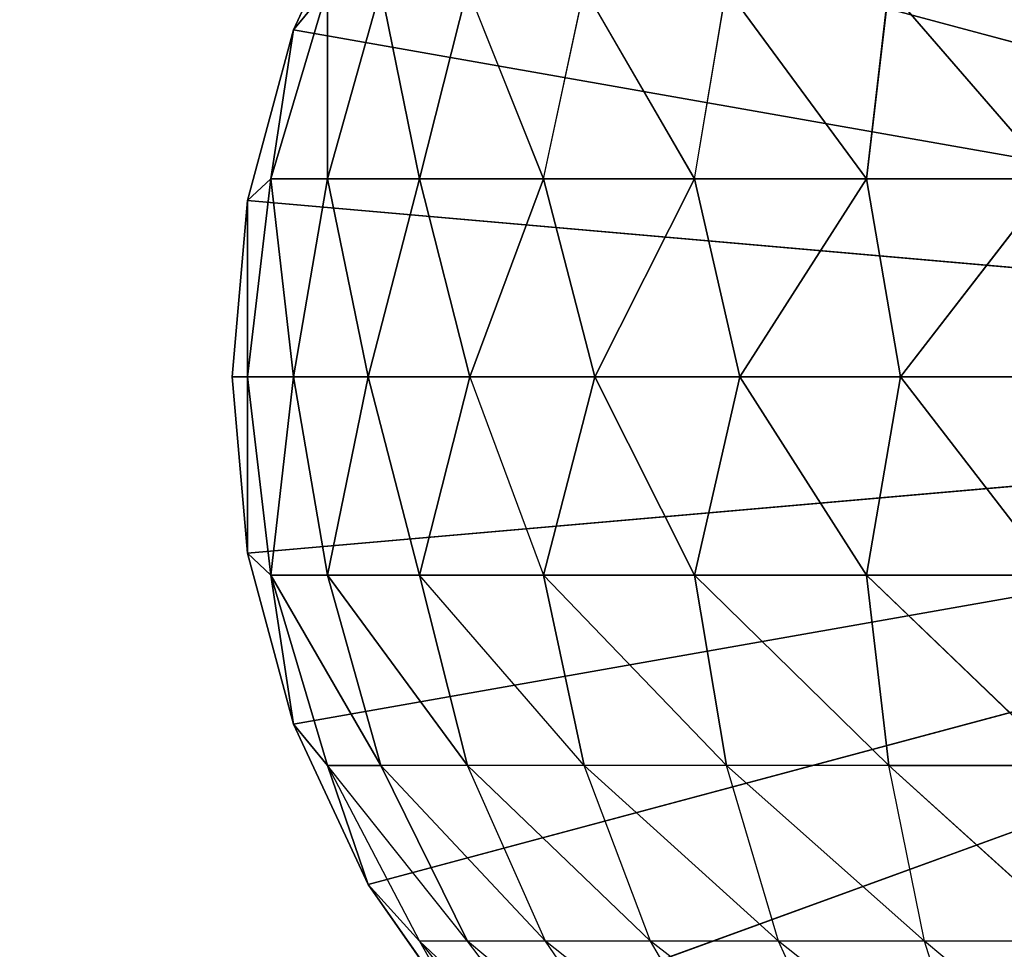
# Model space of a CAD drawing. Extents: x 226 to 378, y -30 to 313.
# Tile 114 of 256: x 278.21 to 278.825, y 60.302 to 60.884. Entities that reach past the tile are written whole.
import ezdxf

# ---------------------------------------------------------------- set-up
doc = ezdxf.new("R2010")
doc.units = 0
doc.header["$LTSCALE"] = 25.4
doc.layers.get('0').update_dxf_attribs({"color": 13, "linetype": 'CONTINUOUS'})
for name, color, linetype in [('_NCL1_11', 41, 'CONTINUOUS'), ('_NCL1_62', 7, 'CONTINUOUS'), ('_NCL1_64', 250, 'CONTINUOUS')]:
    doc.layers.add(name, color=color, linetype=linetype)

# ---------------------------------------------------------------- blocks, each defined once
blk = doc.blocks.new('EWON_2005CD_4005CD_COSY141')
at = {"layer": '_NCL1_11', "color": 0}
for p, q in [((99.14758, 252.54402, 309.68539), (99.26203, 252.44778, 309.73278)), ((99.23183, 252.54402, 309.65983), (99.26203, 252.44778, 309.73278)), ((99.23183, 252.54402, 309.65983), (99.35332, 252.44778, 309.68399)), ((99.30945, 252.54402, 309.61833), (99.35332, 252.44778, 309.68399)), ((99.30945, 252.54402, 309.61833), (99.43333, 252.44778, 309.61833)), ((99.3775, 252.54402, 309.5625), (99.43333, 252.44778, 309.61833)), ((99.3775, 252.54402, 309.5625), (99.49899, 252.44778, 309.53832)), ((99.43333, 252.54402, 309.49445), (99.49899, 252.44778, 309.53832)), ((99.43333, 252.54402, 309.49445), (99.54778, 252.44778, 309.44703)), ((99.47483, 252.54402, 309.41681), (99.54778, 252.44778, 309.44703)), ((99.47483, 252.54402, 309.41681), (99.57783, 252.44778, 309.348)), ((99.57783, 252.44778, 309.348), (99.50039, 252.54402, 309.33258)), ((99.54644, 252.50318, 297.18), (98.425, 252.095, 297.18)), ((99.54644, 252.50318, 297.18), (98.425, 252.095, 297.18)), ((99.57783, 252.44778, 309.348), (99.54644, 252.50318, 309.245)), ((99.54644, 252.50318, 297.18), (99.60991, 252.4125, 297.18)), ((99.60991, 252.4125, 297.18), (99.54644, 252.50318, 309.245)), ((99.60991, 252.4125, 297.18), (99.54644, 252.50318, 309.245)), ((99.54644, 252.50318, 309.245), (99.60991, 252.4125, 309.245)), ((99.54644, 252.50318, 297.18), (99.60991, 252.4125, 297.18)), ((99.163, 252.44778, 309.76283), (99.26203, 252.44778, 309.73278)), ((99.163, 252.44778, 309.76283), (99.28449, 252.338, 309.78699)), ((99.26203, 252.44778, 309.73278), (99.28449, 252.338, 309.78699)), ((99.26203, 252.44778, 309.73278), (99.38593, 252.338, 309.73278)), ((99.26203, 252.44778, 309.73278), (99.35332, 252.44778, 309.68399)), ((99.35332, 252.44778, 309.68399), (99.38593, 252.338, 309.73278)), ((99.35332, 252.44778, 309.68399), (99.47483, 252.338, 309.65983)), ((99.35332, 252.44778, 309.68399), (99.43333, 252.44778, 309.61833)), ((99.43333, 252.44778, 309.61833), (99.47483, 252.338, 309.65983)), ((99.43333, 252.44778, 309.61833), (99.54778, 252.338, 309.57093)), ((99.43333, 252.44778, 309.61833), (99.49899, 252.44778, 309.53832)), ((99.49899, 252.44778, 309.53832), (99.54778, 252.338, 309.57093)), ((99.49899, 252.44778, 309.53832), (99.60199, 252.338, 309.46949)), ((99.49899, 252.44778, 309.53832), (99.54778, 252.44778, 309.44703)), ((99.54778, 252.44778, 309.44703), (99.57783, 252.44778, 309.348)), ((99.54778, 252.44778, 309.44703), (99.63539, 252.338, 309.35945)), ((99.54778, 252.44778, 309.44703), (99.60199, 252.338, 309.46949)), ((99.60991, 252.4125, 309.245), (99.57783, 252.44778, 309.348)), ((99.63539, 252.338, 309.35945), (99.57783, 252.44778, 309.348)), ((99.60991, 252.4125, 297.18), (98.425, 252.095, 297.18)), ((99.60991, 252.4125, 297.18), (98.425, 252.095, 297.18)), ((99.60991, 252.4125, 309.245), (99.6567, 252.3122, 309.245)), ((99.63539, 252.338, 309.35945), (99.60991, 252.4125, 309.245)), ((99.63539, 252.338, 309.35945), (99.60991, 252.4125, 309.245)), ((99.60991, 252.4125, 297.18), (99.6567, 252.3122, 297.18)), ((99.6567, 252.3122, 297.18), (99.60991, 252.4125, 309.245)), ((99.60991, 252.4125, 309.245), (99.60991, 252.4125, 297.18)), ((99.60991, 252.4125, 309.245), (99.60991, 252.4125, 297.18)), ((99.6567, 252.3122, 297.18), (99.60991, 252.4125, 309.245)), ((99.60991, 252.4125, 309.245), (99.6567, 252.3122, 309.245)), ((99.60991, 252.4125, 297.18), (99.6567, 252.3122, 297.18)), ((99.17445, 252.338, 309.82039), (99.29833, 252.21888, 309.82039)), ((99.17445, 252.338, 309.82039), (99.29833, 252.21888, 309.82039)), ((99.17445, 252.338, 309.82039), (99.28449, 252.338, 309.78699)), ((99.17445, 252.338, 309.82039), (99.28449, 252.338, 309.78699)), ((99.28449, 252.338, 309.78699), (99.29833, 252.21888, 309.82039)), ((99.28449, 252.338, 309.78699), (99.406, 252.21888, 309.76283)), ((99.28449, 252.338, 309.78699), (99.29833, 252.21888, 309.82039)), ((99.28449, 252.338, 309.78699), (99.406, 252.21888, 309.76283)), ((99.28449, 252.338, 309.78699), (99.38593, 252.338, 309.73278)), ((99.38593, 252.338, 309.73278), (99.47483, 252.338, 309.65983)), ((99.38593, 252.338, 309.73278), (99.406, 252.21888, 309.76283)), ((99.38593, 252.338, 309.73278), (99.50039, 252.21888, 309.68539)), ((99.38593, 252.338, 309.73278), (99.406, 252.21888, 309.76283)), ((99.47483, 252.338, 309.65983), (99.54778, 252.338, 309.57093)), ((99.47483, 252.338, 309.65983), (99.57783, 252.21888, 309.591)), ((99.47483, 252.338, 309.65983), (99.50039, 252.21888, 309.68539)), ((99.54778, 252.338, 309.57093), (99.63539, 252.21888, 309.48333)), ((99.54778, 252.338, 309.57093), (99.57783, 252.21888, 309.591)), ((99.54778, 252.338, 309.57093), (99.63539, 252.21888, 309.48333)), ((99.54778, 252.338, 309.57093), (99.60199, 252.338, 309.46949)), ((99.60199, 252.338, 309.46949), (99.63539, 252.21888, 309.48333)), ((99.60199, 252.338, 309.46949), (99.67082, 252.21888, 309.36649)), ((99.60199, 252.338, 309.46949), (99.63539, 252.21888, 309.48333)), ((99.60199, 252.338, 309.46949), (99.67082, 252.21888, 309.36649)), ((99.60199, 252.338, 309.46949), (99.63539, 252.338, 309.35945)), ((99.60199, 252.338, 309.46949), (99.63539, 252.338, 309.35945)), ((99.63539, 252.338, 309.35945), (99.6567, 252.3122, 309.245)), ((99.67082, 252.21888, 309.36649), (99.63539, 252.338, 309.35945)), ((99.63539, 252.338, 309.35945), (99.6567, 252.3122, 309.245)), ((99.67082, 252.21888, 309.36649), (99.63539, 252.338, 309.35945)), ((99.6567, 252.3122, 297.18), (98.425, 252.095, 297.18)), ((99.6567, 252.3122, 297.18), (98.425, 252.095, 297.18)), ((99.6567, 252.3122, 309.245), (99.67082, 252.21888, 309.36649)), ((99.6567, 252.3122, 309.245), (99.68535, 252.20526, 309.245)), ((99.6567, 252.3122, 309.245), (99.67082, 252.21888, 309.36649)), ((99.6567, 252.3122, 297.18), (99.68535, 252.20526, 297.18)), ((99.68535, 252.20526, 297.18), (99.6567, 252.3122, 309.245)), ((99.6567, 252.3122, 309.245), (99.6567, 252.3122, 297.18)), ((99.6567, 252.3122, 309.245), (99.6567, 252.3122, 297.18)), ((99.68535, 252.20526, 297.18), (99.6567, 252.3122, 309.245)), ((99.6567, 252.3122, 309.245), (99.68535, 252.20526, 309.245)), ((99.6567, 252.3122, 297.18), (99.68535, 252.20526, 297.18)), ((99.18149, 252.21888, 309.85582), (99.27717, 252.095, 309.8417)), ((99.18149, 252.21888, 309.85582), (99.27717, 252.095, 309.8417)), ((99.18149, 252.21888, 309.85582), (99.29833, 252.21888, 309.82039)), ((99.18149, 252.21888, 309.85582), (99.29833, 252.21888, 309.82039)), ((99.27717, 252.095, 309.8417), (99.29833, 252.21888, 309.82039)), ((99.27717, 252.095, 309.8417), (99.29833, 252.21888, 309.82039)), ((99.29833, 252.21888, 309.82039), (99.3775, 252.095, 309.79491)), ((99.29833, 252.21888, 309.82039), (99.3775, 252.095, 309.79491)), ((99.29833, 252.21888, 309.82039), (99.406, 252.21888, 309.76283)), ((99.29833, 252.21888, 309.82039), (99.406, 252.21888, 309.76283)), ((99.3775, 252.095, 309.79491), (99.406, 252.21888, 309.76283)), ((99.3775, 252.095, 309.79491), (99.406, 252.21888, 309.76283)), ((99.406, 252.21888, 309.76283), (99.46815, 252.095, 309.73144)), ((99.406, 252.21888, 309.76283), (99.46815, 252.095, 309.73144)), ((99.406, 252.21888, 309.76283), (99.50039, 252.21888, 309.68539)), ((99.406, 252.21888, 309.76283), (99.50039, 252.21888, 309.68539)), ((99.46815, 252.095, 309.73144), (99.50039, 252.21888, 309.68539)), ((99.54644, 252.095, 309.65315), (99.50039, 252.21888, 309.68539)), ((99.50039, 252.21888, 309.68539), (99.57783, 252.21888, 309.591)), ((99.50039, 252.21888, 309.68539), (99.57783, 252.21888, 309.591)), ((99.57783, 252.21888, 309.591), (99.54644, 252.095, 309.65315)), ((99.57783, 252.21888, 309.591), (99.54644, 252.095, 309.65315)), ((99.60991, 252.095, 309.5625), (99.57783, 252.21888, 309.591)), ((99.57783, 252.21888, 309.591), (99.63539, 252.21888, 309.48333)), ((99.60991, 252.095, 309.5625), (99.57783, 252.21888, 309.591)), ((99.57783, 252.21888, 309.591), (99.63539, 252.21888, 309.48333)), ((99.63539, 252.21888, 309.48333), (99.60991, 252.095, 309.5625)), ((99.63539, 252.21888, 309.48333), (99.60991, 252.095, 309.5625)), ((99.6567, 252.095, 309.46217), (99.63539, 252.21888, 309.48333)), ((99.63539, 252.21888, 309.48333), (99.67082, 252.21888, 309.36649)), ((99.6567, 252.095, 309.46217), (99.63539, 252.21888, 309.48333)), ((99.63539, 252.21888, 309.48333), (99.67082, 252.21888, 309.36649)), ((99.67082, 252.21888, 309.36649), (99.6567, 252.095, 309.46217)), ((99.67082, 252.21888, 309.36649), (99.6567, 252.095, 309.46217)), ((99.67082, 252.21888, 309.36649), (99.68535, 252.20526, 309.245)), ((99.68535, 252.095, 309.35526), (99.67082, 252.21888, 309.36649)), ((99.67082, 252.21888, 309.36649), (99.68535, 252.20526, 309.245)), ((99.68535, 252.095, 309.35526), (99.67082, 252.21888, 309.36649)), ((99.68535, 252.20526, 297.18), (98.425, 252.095, 297.18)), ((99.68535, 252.20526, 297.18), (98.425, 252.095, 297.18)), ((99.68535, 252.20526, 309.245), (99.68535, 252.095, 309.35526)), ((99.68535, 252.20526, 309.245), (99.695, 252.095, 309.245)), ((99.68535, 252.20526, 309.245), (99.68535, 252.095, 309.35526)), ((99.68535, 252.20526, 297.18), (99.695, 252.095, 297.18)), ((99.695, 252.095, 297.18), (99.68535, 252.20526, 309.245)), ((99.68535, 252.20526, 309.245), (99.68535, 252.20526, 297.18)), ((99.68535, 252.20526, 309.245), (99.68535, 252.20526, 297.18)), ((99.695, 252.095, 297.18), (99.68535, 252.20526, 309.245)), ((99.68535, 252.20526, 309.245), (99.695, 252.095, 309.245)), ((99.68535, 252.20526, 297.18), (99.695, 252.095, 297.18)), ((99.60991, 251.7775, 297.18), (98.425, 252.095, 297.18)), ((99.60991, 251.7775, 297.18), (98.425, 252.095, 297.18)), ((99.6567, 251.87783, 297.18), (98.425, 252.095, 297.18)), ((99.6567, 251.87783, 297.18), (98.425, 252.095, 297.18)), ((99.68535, 251.98474, 297.18), (98.425, 252.095, 297.18)), ((99.68535, 251.98474, 297.18), (98.425, 252.095, 297.18)), ((99.695, 252.095, 297.18), (98.425, 252.095, 297.18)), ((99.695, 252.095, 297.18), (98.425, 252.095, 297.18)), ((99.27717, 252.095, 309.8417), (99.17026, 252.095, 309.87035)), ((99.27717, 252.095, 309.8417), (99.17026, 252.095, 309.87035)), ((99.18149, 251.97112, 309.85582), (99.27717, 252.095, 309.8417)), ((99.18149, 251.97112, 309.85582), (99.27717, 252.095, 309.8417)), ((99.3775, 252.095, 309.79491), (99.27717, 252.095, 309.8417)), ((99.27717, 252.095, 309.8417), (99.29833, 251.97112, 309.82039)), ((99.3775, 252.095, 309.79491), (99.27717, 252.095, 309.8417)), ((99.27717, 252.095, 309.8417), (99.29833, 251.97112, 309.82039)), ((99.3775, 252.095, 309.79491), (99.29833, 251.97112, 309.82039)), ((99.3775, 252.095, 309.79491), (99.29833, 251.97112, 309.82039)), ((99.46815, 252.095, 309.73144), (99.3775, 252.095, 309.79491)), ((99.46815, 252.095, 309.73144), (99.3775, 252.095, 309.79491)), ((99.406, 251.97112, 309.76283), (99.3775, 252.095, 309.79491)), ((99.406, 251.97112, 309.76283), (99.3775, 252.095, 309.79491)), ((99.46815, 252.095, 309.73144), (99.406, 251.97112, 309.76283)), ((99.46815, 252.095, 309.73144), (99.406, 251.97112, 309.76283)), ((99.54644, 252.095, 309.65315), (99.46815, 252.095, 309.73144)), ((99.50039, 251.97112, 309.68539), (99.46815, 252.095, 309.73144)), ((99.54644, 252.095, 309.65315), (99.50039, 251.97112, 309.68539)), ((99.60991, 252.095, 309.5625), (99.54644, 252.095, 309.65315)), ((99.60991, 252.095, 309.5625), (99.54644, 252.095, 309.65315)), ((99.57783, 251.97112, 309.591), (99.54644, 252.095, 309.65315)), ((99.57783, 251.97112, 309.591), (99.54644, 252.095, 309.65315)), ((99.57783, 251.97112, 309.591), (99.60991, 252.095, 309.5625)), ((99.57783, 251.97112, 309.591), (99.60991, 252.095, 309.5625)), ((99.6567, 252.095, 309.46217), (99.60991, 252.095, 309.5625)), ((99.60991, 252.095, 309.5625), (99.63539, 251.97112, 309.48333)), ((99.6567, 252.095, 309.46217), (99.60991, 252.095, 309.5625)), ((99.60991, 252.095, 309.5625), (99.63539, 251.97112, 309.48333)), ((99.6567, 252.095, 309.46217), (99.63539, 251.97112, 309.48333)), ((99.6567, 252.095, 309.46217), (99.63539, 251.97112, 309.48333)), ((99.68535, 252.095, 309.35526), (99.6567, 252.095, 309.46217)), ((99.68535, 252.095, 309.35526), (99.6567, 252.095, 309.46217)), ((99.67082, 251.97112, 309.36649), (99.6567, 252.095, 309.46217)), ((99.67082, 251.97112, 309.36649), (99.6567, 252.095, 309.46217)), ((99.67082, 251.97112, 309.36649), (99.68535, 252.095, 309.35526)), ((99.67082, 251.97112, 309.36649), (99.68535, 252.095, 309.35526)), ((99.695, 252.095, 309.245), (99.68535, 252.095, 309.35526)), ((99.695, 252.095, 309.245), (99.68535, 251.98474, 297.18)), ((99.68535, 251.98474, 309.245), (99.695, 252.095, 309.245)), ((99.695, 252.095, 309.245), (99.68535, 251.98474, 297.18)), ((99.695, 252.095, 297.18), (99.68535, 251.98474, 297.18)), ((99.695, 252.095, 297.18), (99.68535, 251.98474, 297.18)), ((99.68535, 252.095, 309.35526), (99.68535, 251.98474, 309.245)), ((99.68535, 251.98474, 309.245), (99.695, 252.095, 309.245)), ((99.68535, 252.095, 309.35526), (99.68535, 251.98474, 309.245)), ((99.695, 252.095, 309.245), (99.68535, 252.095, 309.35526)), ((99.695, 252.095, 297.18), (99.695, 252.095, 309.245)), ((99.695, 252.095, 297.18), (99.695, 252.095, 309.245)), ((99.68535, 251.98474, 297.18), (99.6567, 251.87783, 297.18)), ((99.6567, 251.87783, 297.18), (99.68535, 251.98474, 309.245)), ((99.6567, 251.87783, 297.18), (99.68535, 251.98474, 309.245)), ((99.6567, 251.87783, 309.245), (99.68535, 251.98474, 309.245)), ((99.68535, 251.98474, 297.18), (99.6567, 251.87783, 297.18)), ((99.6567, 251.87783, 309.245), (99.68535, 251.98474, 309.245)), ((99.68535, 251.98474, 309.245), (99.67082, 251.97112, 309.36649)), ((99.68535, 251.98474, 309.245), (99.67082, 251.97112, 309.36649)), ((99.68535, 251.98474, 297.18), (99.68535, 251.98474, 309.245)), ((99.68535, 251.98474, 297.18), (99.68535, 251.98474, 309.245)), ((99.29833, 251.97112, 309.82039), (99.18149, 251.97112, 309.85582)), ((99.18149, 251.97112, 309.85582), (99.28449, 251.852, 309.78699)), ((99.18149, 251.97112, 309.85582), (99.28449, 251.852, 309.78699)), ((99.29833, 251.97112, 309.82039), (99.18149, 251.97112, 309.85582)), ((99.29833, 251.97112, 309.82039), (99.28449, 251.852, 309.78699)), ((99.29833, 251.97112, 309.82039), (99.28449, 251.852, 309.78699)), ((99.406, 251.97112, 309.76283), (99.29833, 251.97112, 309.82039)), ((99.29833, 251.97112, 309.82039), (99.38593, 251.852, 309.73278)), ((99.29833, 251.97112, 309.82039), (99.38593, 251.852, 309.73278)), ((99.406, 251.97112, 309.76283), (99.29833, 251.97112, 309.82039)), ((99.406, 251.97112, 309.76283), (99.38593, 251.852, 309.73278)), ((99.50039, 251.97112, 309.68539), (99.406, 251.97112, 309.76283)), ((99.406, 251.97112, 309.76283), (99.47483, 251.852, 309.65983)), ((99.50039, 251.97112, 309.68539), (99.406, 251.97112, 309.76283)), ((99.50039, 251.97112, 309.68539), (99.47483, 251.852, 309.65983)), ((99.57783, 251.97112, 309.591), (99.50039, 251.97112, 309.68539)), ((99.50039, 251.97112, 309.68539), (99.54778, 251.852, 309.57093)), ((99.57783, 251.97112, 309.591), (99.50039, 251.97112, 309.68539)), ((99.57783, 251.97112, 309.591), (99.54778, 251.852, 309.57093)), ((99.57783, 251.97112, 309.591), (99.54778, 251.852, 309.57093)), ((99.63539, 251.97112, 309.48333), (99.57783, 251.97112, 309.591)), ((99.57783, 251.97112, 309.591), (99.60199, 251.852, 309.46949)), ((99.57783, 251.97112, 309.591), (99.60199, 251.852, 309.46949)), ((99.63539, 251.97112, 309.48333), (99.57783, 251.97112, 309.591)), ((99.63539, 251.97112, 309.48333), (99.60199, 251.852, 309.46949)), ((99.63539, 251.97112, 309.48333), (99.60199, 251.852, 309.46949)), ((99.63539, 251.852, 309.35945), (99.67082, 251.97112, 309.36649)), ((99.67082, 251.97112, 309.36649), (99.63539, 251.97112, 309.48333)), ((99.63539, 251.97112, 309.48333), (99.63539, 251.852, 309.35945)), ((99.63539, 251.97112, 309.48333), (99.63539, 251.852, 309.35945)), ((99.67082, 251.97112, 309.36649), (99.63539, 251.97112, 309.48333)), ((99.63539, 251.852, 309.35945), (99.67082, 251.97112, 309.36649)), ((99.6567, 251.87783, 309.245), (99.67082, 251.97112, 309.36649)), ((99.6567, 251.87783, 309.245), (99.67082, 251.97112, 309.36649)), ((99.6567, 251.87783, 309.245), (99.60991, 251.7775, 297.18)), ((99.60991, 251.7775, 309.245), (99.6567, 251.87783, 309.245)), ((99.6567, 251.87783, 297.18), (99.60991, 251.7775, 297.18)), ((99.6567, 251.87783, 309.245), (99.60991, 251.7775, 297.18)), ((99.6567, 251.87783, 297.18), (99.60991, 251.7775, 297.18)), ((99.60991, 251.7775, 309.245), (99.6567, 251.87783, 309.245)), ((99.63539, 251.852, 309.35945), (99.6567, 251.87783, 309.245)), ((99.63539, 251.852, 309.35945), (99.6567, 251.87783, 309.245)), ((99.6567, 251.87783, 309.245), (99.6567, 251.87783, 297.18)), ((99.6567, 251.87783, 309.245), (99.6567, 251.87783, 297.18))]:
    blk.add_line(p, q, dxfattribs=at)
at = {"color": 7}
mesh = blk.add_polyface(dxfattribs=at)
corners = [(105.41, 276.89132, 297.18), (83.82, 279.42949, 297.18), (83.82, 241.27051, 297.18)]
mesh.append_faces([[corners[k] for k in face] for face in [(0, 1, 2)]], dxfattribs={"color": 7})
mesh = blk.add_polyface(dxfattribs=at)
corners = [(104.14, 276.89132, 298.45), (85.09, 241.27051, 298.45), (85.09, 279.42949, 298.45)]
mesh.append_faces([[corners[k] for k in face] for face in [(0, 1, 2)]], dxfattribs={"color": 7})
mesh = blk.add_polyface(dxfattribs=at)
corners = [(105.41, 276.89132, 297.18), (83.82, 241.27051, 297.18), (105.41, 243.80868, 297.18)]
mesh.append_faces([[corners[k] for k in face] for face in [(0, 1, 2)]], dxfattribs={"color": 7})
mesh = blk.add_polyface(dxfattribs=at)
corners = [(104.14, 243.80868, 298.45), (85.09, 241.27051, 298.45), (104.14, 276.89132, 298.45)]
mesh.append_faces([[corners[k] for k in face] for face in [(0, 1, 2)]], dxfattribs={"color": 7})
at = {"layer": '_NCL1_11', "color": 41}
mesh = blk.add_polyface(dxfattribs=at)
corners = [(99.27717, 252.6917, 297.18), (99.17026, 252.72035, 297.18), (98.425, 252.095, 297.18)]
mesh.append_faces([[corners[k] for k in face] for face in [(0, 1, 2)]], dxfattribs={"color": 41})
mesh = blk.add_polyface(dxfattribs=at)
corners = [(99.3775, 252.64494, 297.18), (99.27717, 252.6917, 297.18), (98.425, 252.095, 297.18)]
mesh.append_faces([[corners[k] for k in face] for face in [(0, 1, 2)]], dxfattribs={"color": 41})
mesh = blk.add_polyface(dxfattribs=at)
corners = [(99.46815, 252.58144, 297.18), (99.3775, 252.64494, 297.18), (98.425, 252.095, 297.18)]
mesh.append_faces([[corners[k] for k in face] for face in [(0, 1, 2)]], dxfattribs={"color": 41})
mesh = blk.add_polyface(dxfattribs=at)
corners = [(99.54644, 252.50318, 297.18), (99.46815, 252.58144, 297.18), (98.425, 252.095, 297.18)]
mesh.append_faces([[corners[k] for k in face] for face in [(0, 1, 2)]], dxfattribs={"color": 41})
mesh = blk.add_polyface(dxfattribs=at)
corners = [(99.60991, 252.4125, 297.18), (99.54644, 252.50318, 297.18), (98.425, 252.095, 297.18)]
mesh.append_faces([[corners[k] for k in face] for face in [(0, 1, 2)]], dxfattribs={"color": 41})
mesh = blk.add_polyface(dxfattribs=at)
corners = [(99.54644, 252.50318, 297.18), (99.60991, 252.4125, 297.18), (99.54644, 252.50318, 309.245)]
mesh.append_faces([[corners[k] for k in face] for face in [(0, 1, 2)]], dxfattribs={"color": 41})
mesh = blk.add_polyface(dxfattribs=at)
corners = [(99.54644, 252.50318, 309.245), (99.60991, 252.4125, 297.18), (99.60991, 252.4125, 309.245)]
mesh.append_faces([[corners[k] for k in face] for face in [(0, 1, 2)]], dxfattribs={"color": 41})
mesh = blk.add_polyface(dxfattribs=at)
corners = [(99.28449, 252.338, 309.78699), (99.17445, 252.338, 309.82039), (99.163, 252.44778, 309.76283)]
mesh.append_faces([[corners[k] for k in face] for face in [(0, 1, 2)]], dxfattribs={"color": 41})
mesh = blk.add_polyface(dxfattribs=at)
corners = [(99.54778, 252.44778, 309.44703), (99.63539, 252.338, 309.35945), (99.60199, 252.338, 309.46949)]
mesh.append_faces([[corners[k] for k in face] for face in [(0, 1, 2)]], dxfattribs={"color": 41})
mesh = blk.add_polyface(dxfattribs=at)
corners = [(99.57783, 252.44778, 309.348), (99.60991, 252.4125, 309.245), (99.63539, 252.338, 309.35945)]
mesh.append_faces([[corners[k] for k in face] for face in [(0, 1, 2)]], dxfattribs={"color": 41})
mesh = blk.add_polyface(dxfattribs=at)
corners = [(99.6567, 252.3122, 297.18), (99.60991, 252.4125, 297.18), (98.425, 252.095, 297.18)]
mesh.append_faces([[corners[k] for k in face] for face in [(0, 1, 2)]], dxfattribs={"color": 41})
mesh = blk.add_polyface(dxfattribs=at)
corners = [(99.60991, 252.4125, 309.245), (99.6567, 252.3122, 309.245), (99.63539, 252.338, 309.35945)]
mesh.append_faces([[corners[k] for k in face] for face in [(0, 1, 2)]], dxfattribs={"color": 41})
mesh = blk.add_polyface(dxfattribs=at)
corners = [(99.60991, 252.4125, 297.18), (99.6567, 252.3122, 297.18), (99.60991, 252.4125, 309.245)]
mesh.append_faces([[corners[k] for k in face] for face in [(0, 1, 2)]], dxfattribs={"color": 41})
mesh = blk.add_polyface(dxfattribs=at)
corners = [(99.60991, 252.4125, 309.245), (99.6567, 252.3122, 297.18), (99.6567, 252.3122, 309.245)]
mesh.append_faces([[corners[k] for k in face] for face in [(0, 1, 2)]], dxfattribs={"color": 41})
mesh = blk.add_polyface(dxfattribs=at)
corners = [(99.29833, 252.21888, 309.82039), (99.18149, 252.21888, 309.85582), (99.17445, 252.338, 309.82039)]
mesh.append_faces([[corners[k] for k in face] for face in [(0, 1, 2)]], dxfattribs={"color": 41})
mesh = blk.add_polyface(dxfattribs=at)
corners = [(99.29833, 252.21888, 309.82039), (99.17445, 252.338, 309.82039), (99.28449, 252.338, 309.78699)]
mesh.append_faces([[corners[k] for k in face] for face in [(0, 1, 2)]], dxfattribs={"color": 41})
mesh = blk.add_polyface(dxfattribs=at)
corners = [(99.406, 252.21888, 309.76283), (99.29833, 252.21888, 309.82039), (99.28449, 252.338, 309.78699)]
mesh.append_faces([[corners[k] for k in face] for face in [(0, 1, 2)]], dxfattribs={"color": 41})
mesh = blk.add_polyface(dxfattribs=at)
corners = [(99.406, 252.21888, 309.76283), (99.28449, 252.338, 309.78699), (99.38593, 252.338, 309.73278)]
mesh.append_faces([[corners[k] for k in face] for face in [(0, 1, 2)]], dxfattribs={"color": 41})
mesh = blk.add_polyface(dxfattribs=at)
corners = [(99.50039, 252.21888, 309.68539), (99.406, 252.21888, 309.76283), (99.38593, 252.338, 309.73278)]
mesh.append_faces([[corners[k] for k in face] for face in [(0, 1, 2)]], dxfattribs={"color": 41})
mesh = blk.add_polyface(dxfattribs=at)
corners = [(99.47483, 252.338, 309.65983), (99.57783, 252.21888, 309.591), (99.50039, 252.21888, 309.68539)]
mesh.append_faces([[corners[k] for k in face] for face in [(0, 1, 2)]], dxfattribs={"color": 41})
mesh = blk.add_polyface(dxfattribs=at)
corners = [(99.54778, 252.338, 309.57093), (99.63539, 252.21888, 309.48333), (99.57783, 252.21888, 309.591)]
mesh.append_faces([[corners[k] for k in face] for face in [(0, 1, 2)]], dxfattribs={"color": 41})
mesh = blk.add_polyface(dxfattribs=at)
corners = [(99.60199, 252.338, 309.46949), (99.63539, 252.21888, 309.48333), (99.54778, 252.338, 309.57093)]
mesh.append_faces([[corners[k] for k in face] for face in [(0, 1, 2)]], dxfattribs={"color": 41})
mesh = blk.add_polyface(dxfattribs=at)
corners = [(99.60199, 252.338, 309.46949), (99.67082, 252.21888, 309.36649), (99.63539, 252.21888, 309.48333)]
mesh.append_faces([[corners[k] for k in face] for face in [(0, 1, 2)]], dxfattribs={"color": 41})
mesh = blk.add_polyface(dxfattribs=at)
corners = [(99.63539, 252.338, 309.35945), (99.67082, 252.21888, 309.36649), (99.60199, 252.338, 309.46949)]
mesh.append_faces([[corners[k] for k in face] for face in [(0, 1, 2)]], dxfattribs={"color": 41})
mesh = blk.add_polyface(dxfattribs=at)
corners = [(99.63539, 252.338, 309.35945), (99.6567, 252.3122, 309.245), (99.67082, 252.21888, 309.36649)]
mesh.append_faces([[corners[k] for k in face] for face in [(0, 1, 2)]], dxfattribs={"color": 41})
mesh = blk.add_polyface(dxfattribs=at)
corners = [(99.68535, 252.20526, 297.18), (99.6567, 252.3122, 297.18), (98.425, 252.095, 297.18)]
mesh.append_faces([[corners[k] for k in face] for face in [(0, 1, 2)]], dxfattribs={"color": 41})
mesh = blk.add_polyface(dxfattribs=at)
corners = [(99.6567, 252.3122, 309.245), (99.68535, 252.20526, 309.245), (99.67082, 252.21888, 309.36649)]
mesh.append_faces([[corners[k] for k in face] for face in [(0, 1, 2)]], dxfattribs={"color": 41})
mesh = blk.add_polyface(dxfattribs=at)
corners = [(99.6567, 252.3122, 297.18), (99.68535, 252.20526, 297.18), (99.6567, 252.3122, 309.245)]
mesh.append_faces([[corners[k] for k in face] for face in [(0, 1, 2)]], dxfattribs={"color": 41})
mesh = blk.add_polyface(dxfattribs=at)
corners = [(99.6567, 252.3122, 309.245), (99.68535, 252.20526, 297.18), (99.68535, 252.20526, 309.245)]
mesh.append_faces([[corners[k] for k in face] for face in [(0, 1, 2)]], dxfattribs={"color": 41})
mesh = blk.add_polyface(dxfattribs=at)
corners = [(99.27717, 252.095, 309.8417), (99.17026, 252.095, 309.87035), (99.18149, 252.21888, 309.85582)]
mesh.append_faces([[corners[k] for k in face] for face in [(0, 1, 2)]], dxfattribs={"color": 41})
mesh = blk.add_polyface(dxfattribs=at)
corners = [(99.29833, 252.21888, 309.82039), (99.27717, 252.095, 309.8417), (99.18149, 252.21888, 309.85582)]
mesh.append_faces([[corners[k] for k in face] for face in [(0, 1, 2)]], dxfattribs={"color": 41})
mesh = blk.add_polyface(dxfattribs=at)
corners = [(99.3775, 252.095, 309.79491), (99.27717, 252.095, 309.8417), (99.29833, 252.21888, 309.82039)]
mesh.append_faces([[corners[k] for k in face] for face in [(0, 1, 2)]], dxfattribs={"color": 41})
mesh = blk.add_polyface(dxfattribs=at)
corners = [(99.406, 252.21888, 309.76283), (99.3775, 252.095, 309.79491), (99.29833, 252.21888, 309.82039)]
mesh.append_faces([[corners[k] for k in face] for face in [(0, 1, 2)]], dxfattribs={"color": 41})
mesh = blk.add_polyface(dxfattribs=at)
corners = [(99.46815, 252.095, 309.73144), (99.3775, 252.095, 309.79491), (99.406, 252.21888, 309.76283)]
mesh.append_faces([[corners[k] for k in face] for face in [(0, 1, 2)]], dxfattribs={"color": 41})
mesh = blk.add_polyface(dxfattribs=at)
corners = [(99.50039, 252.21888, 309.68539), (99.46815, 252.095, 309.73144), (99.406, 252.21888, 309.76283)]
mesh.append_faces([[corners[k] for k in face] for face in [(0, 1, 2)]], dxfattribs={"color": 41})
mesh = blk.add_polyface(dxfattribs=at)
corners = [(99.57783, 252.21888, 309.591), (99.54644, 252.095, 309.65315), (99.50039, 252.21888, 309.68539)]
mesh.append_faces([[corners[k] for k in face] for face in [(0, 1, 2)]], dxfattribs={"color": 41})
mesh = blk.add_polyface(dxfattribs=at)
corners = [(99.57783, 252.21888, 309.591), (99.60991, 252.095, 309.5625), (99.54644, 252.095, 309.65315)]
mesh.append_faces([[corners[k] for k in face] for face in [(0, 1, 2)]], dxfattribs={"color": 41})
mesh = blk.add_polyface(dxfattribs=at)
corners = [(99.63539, 252.21888, 309.48333), (99.60991, 252.095, 309.5625), (99.57783, 252.21888, 309.591)]
mesh.append_faces([[corners[k] for k in face] for face in [(0, 1, 2)]], dxfattribs={"color": 41})
mesh = blk.add_polyface(dxfattribs=at)
corners = [(99.63539, 252.21888, 309.48333), (99.6567, 252.095, 309.46217), (99.60991, 252.095, 309.5625)]
mesh.append_faces([[corners[k] for k in face] for face in [(0, 1, 2)]], dxfattribs={"color": 41})
mesh = blk.add_polyface(dxfattribs=at)
corners = [(99.67082, 252.21888, 309.36649), (99.6567, 252.095, 309.46217), (99.63539, 252.21888, 309.48333)]
mesh.append_faces([[corners[k] for k in face] for face in [(0, 1, 2)]], dxfattribs={"color": 41})
mesh = blk.add_polyface(dxfattribs=at)
corners = [(99.67082, 252.21888, 309.36649), (99.68535, 252.095, 309.35526), (99.6567, 252.095, 309.46217)]
mesh.append_faces([[corners[k] for k in face] for face in [(0, 1, 2)]], dxfattribs={"color": 41})
mesh = blk.add_polyface(dxfattribs=at)
corners = [(99.67082, 252.21888, 309.36649), (99.68535, 252.20526, 309.245), (99.68535, 252.095, 309.35526)]
mesh.append_faces([[corners[k] for k in face] for face in [(0, 1, 2)]], dxfattribs={"color": 41})
mesh = blk.add_polyface(dxfattribs=at)
corners = [(99.695, 252.095, 297.18), (99.68535, 252.20526, 297.18), (98.425, 252.095, 297.18)]
mesh.append_faces([[corners[k] for k in face] for face in [(0, 1, 2)]], dxfattribs={"color": 41})
mesh = blk.add_polyface(dxfattribs=at)
corners = [(99.68535, 252.20526, 309.245), (99.695, 252.095, 309.245), (99.68535, 252.095, 309.35526)]
mesh.append_faces([[corners[k] for k in face] for face in [(0, 1, 2)]], dxfattribs={"color": 41})
mesh = blk.add_polyface(dxfattribs=at)
corners = [(99.68535, 252.20526, 297.18), (99.695, 252.095, 297.18), (99.68535, 252.20526, 309.245)]
mesh.append_faces([[corners[k] for k in face] for face in [(0, 1, 2)]], dxfattribs={"color": 41})
mesh = blk.add_polyface(dxfattribs=at)
corners = [(99.68535, 252.20526, 309.245), (99.695, 252.095, 297.18), (99.695, 252.095, 309.245)]
mesh.append_faces([[corners[k] for k in face] for face in [(0, 1, 2)]], dxfattribs={"color": 41})
mesh = blk.add_polyface(dxfattribs=at)
corners = [(99.27717, 251.4983, 297.18), (98.425, 252.095, 297.18), (99.17026, 251.46965, 297.18)]
mesh.append_faces([[corners[k] for k in face] for face in [(0, 1, 2)]], dxfattribs={"color": 41})
mesh = blk.add_polyface(dxfattribs=at)
corners = [(99.3775, 251.54509, 297.18), (98.425, 252.095, 297.18), (99.27717, 251.4983, 297.18)]
mesh.append_faces([[corners[k] for k in face] for face in [(0, 1, 2)]], dxfattribs={"color": 41})
mesh = blk.add_polyface(dxfattribs=at)
corners = [(99.46815, 251.60856, 297.18), (98.425, 252.095, 297.18), (99.3775, 251.54509, 297.18)]
mesh.append_faces([[corners[k] for k in face] for face in [(0, 1, 2)]], dxfattribs={"color": 41})
mesh = blk.add_polyface(dxfattribs=at)
corners = [(99.54644, 251.68682, 297.18), (98.425, 252.095, 297.18), (99.46815, 251.60856, 297.18)]
mesh.append_faces([[corners[k] for k in face] for face in [(0, 1, 2)]], dxfattribs={"color": 41})
mesh = blk.add_polyface(dxfattribs=at)
corners = [(99.60991, 251.7775, 297.18), (98.425, 252.095, 297.18), (99.54644, 251.68682, 297.18)]
mesh.append_faces([[corners[k] for k in face] for face in [(0, 1, 2)]], dxfattribs={"color": 41})
mesh = blk.add_polyface(dxfattribs=at)
corners = [(99.6567, 251.87783, 297.18), (98.425, 252.095, 297.18), (99.60991, 251.7775, 297.18)]
mesh.append_faces([[corners[k] for k in face] for face in [(0, 1, 2)]], dxfattribs={"color": 41})
mesh = blk.add_polyface(dxfattribs=at)
corners = [(99.68535, 251.98474, 297.18), (98.425, 252.095, 297.18), (99.6567, 251.87783, 297.18)]
mesh.append_faces([[corners[k] for k in face] for face in [(0, 1, 2)]], dxfattribs={"color": 41})
mesh = blk.add_polyface(dxfattribs=at)
corners = [(99.695, 252.095, 297.18), (98.425, 252.095, 297.18), (99.68535, 251.98474, 297.18)]
mesh.append_faces([[corners[k] for k in face] for face in [(0, 1, 2)]], dxfattribs={"color": 41})
mesh = blk.add_polyface(dxfattribs=at)
corners = [(99.27717, 252.095, 309.8417), (99.18149, 251.97112, 309.85582), (99.17026, 252.095, 309.87035)]
mesh.append_faces([[corners[k] for k in face] for face in [(0, 1, 2)]], dxfattribs={"color": 41})
mesh = blk.add_polyface(dxfattribs=at)
corners = [(99.29833, 251.97112, 309.82039), (99.18149, 251.97112, 309.85582), (99.27717, 252.095, 309.8417)]
mesh.append_faces([[corners[k] for k in face] for face in [(0, 1, 2)]], dxfattribs={"color": 41})
mesh = blk.add_polyface(dxfattribs=at)
corners = [(99.3775, 252.095, 309.79491), (99.29833, 251.97112, 309.82039), (99.27717, 252.095, 309.8417)]
mesh.append_faces([[corners[k] for k in face] for face in [(0, 1, 2)]], dxfattribs={"color": 41})
mesh = blk.add_polyface(dxfattribs=at)
corners = [(99.406, 251.97112, 309.76283), (99.29833, 251.97112, 309.82039), (99.3775, 252.095, 309.79491)]
mesh.append_faces([[corners[k] for k in face] for face in [(0, 1, 2)]], dxfattribs={"color": 41})
mesh = blk.add_polyface(dxfattribs=at)
corners = [(99.46815, 252.095, 309.73144), (99.406, 251.97112, 309.76283), (99.3775, 252.095, 309.79491)]
mesh.append_faces([[corners[k] for k in face] for face in [(0, 1, 2)]], dxfattribs={"color": 41})
mesh = blk.add_polyface(dxfattribs=at)
corners = [(99.50039, 251.97112, 309.68539), (99.406, 251.97112, 309.76283), (99.46815, 252.095, 309.73144)]
mesh.append_faces([[corners[k] for k in face] for face in [(0, 1, 2)]], dxfattribs={"color": 41})
mesh = blk.add_polyface(dxfattribs=at)
corners = [(99.54644, 252.095, 309.65315), (99.57783, 251.97112, 309.591), (99.50039, 251.97112, 309.68539)]
mesh.append_faces([[corners[k] for k in face] for face in [(0, 1, 2)]], dxfattribs={"color": 41})
mesh = blk.add_polyface(dxfattribs=at)
corners = [(99.60991, 252.095, 309.5625), (99.57783, 251.97112, 309.591), (99.54644, 252.095, 309.65315)]
mesh.append_faces([[corners[k] for k in face] for face in [(0, 1, 2)]], dxfattribs={"color": 41})
mesh = blk.add_polyface(dxfattribs=at)
corners = [(99.60991, 252.095, 309.5625), (99.63539, 251.97112, 309.48333), (99.57783, 251.97112, 309.591)]
mesh.append_faces([[corners[k] for k in face] for face in [(0, 1, 2)]], dxfattribs={"color": 41})
mesh = blk.add_polyface(dxfattribs=at)
corners = [(99.6567, 252.095, 309.46217), (99.63539, 251.97112, 309.48333), (99.60991, 252.095, 309.5625)]
mesh.append_faces([[corners[k] for k in face] for face in [(0, 1, 2)]], dxfattribs={"color": 41})
mesh = blk.add_polyface(dxfattribs=at)
corners = [(99.6567, 252.095, 309.46217), (99.67082, 251.97112, 309.36649), (99.63539, 251.97112, 309.48333)]
mesh.append_faces([[corners[k] for k in face] for face in [(0, 1, 2)]], dxfattribs={"color": 41})
mesh = blk.add_polyface(dxfattribs=at)
corners = [(99.68535, 252.095, 309.35526), (99.67082, 251.97112, 309.36649), (99.6567, 252.095, 309.46217)]
mesh.append_faces([[corners[k] for k in face] for face in [(0, 1, 2)]], dxfattribs={"color": 41})
mesh = blk.add_polyface(dxfattribs=at)
corners = [(99.68535, 252.095, 309.35526), (99.68535, 251.98474, 309.245), (99.67082, 251.97112, 309.36649)]
mesh.append_faces([[corners[k] for k in face] for face in [(0, 1, 2)]], dxfattribs={"color": 41})
mesh = blk.add_polyface(dxfattribs=at)
corners = [(99.695, 252.095, 309.245), (99.68535, 251.98474, 297.18), (99.68535, 251.98474, 309.245)]
mesh.append_faces([[corners[k] for k in face] for face in [(0, 1, 2)]], dxfattribs={"color": 41})
mesh = blk.add_polyface(dxfattribs=at)
corners = [(99.695, 252.095, 297.18), (99.68535, 251.98474, 297.18), (99.695, 252.095, 309.245)]
mesh.append_faces([[corners[k] for k in face] for face in [(0, 1, 2)]], dxfattribs={"color": 41})
mesh = blk.add_polyface(dxfattribs=at)
corners = [(99.695, 252.095, 309.245), (99.68535, 251.98474, 309.245), (99.68535, 252.095, 309.35526)]
mesh.append_faces([[corners[k] for k in face] for face in [(0, 1, 2)]], dxfattribs={"color": 41})
mesh = blk.add_polyface(dxfattribs=at)
corners = [(99.68535, 251.98474, 297.18), (99.6567, 251.87783, 297.18), (99.68535, 251.98474, 309.245)]
mesh.append_faces([[corners[k] for k in face] for face in [(0, 1, 2)]], dxfattribs={"color": 41})
mesh = blk.add_polyface(dxfattribs=at)
corners = [(99.68535, 251.98474, 309.245), (99.6567, 251.87783, 297.18), (99.6567, 251.87783, 309.245)]
mesh.append_faces([[corners[k] for k in face] for face in [(0, 1, 2)]], dxfattribs={"color": 41})
mesh = blk.add_polyface(dxfattribs=at)
corners = [(99.68535, 251.98474, 309.245), (99.6567, 251.87783, 309.245), (99.67082, 251.97112, 309.36649)]
mesh.append_faces([[corners[k] for k in face] for face in [(0, 1, 2)]], dxfattribs={"color": 41})
mesh = blk.add_polyface(dxfattribs=at)
corners = [(99.28449, 251.852, 309.78699), (99.17445, 251.852, 309.82039), (99.18149, 251.97112, 309.85582)]
mesh.append_faces([[corners[k] for k in face] for face in [(0, 1, 2)]], dxfattribs={"color": 41})
mesh = blk.add_polyface(dxfattribs=at)
corners = [(99.29833, 251.97112, 309.82039), (99.28449, 251.852, 309.78699), (99.18149, 251.97112, 309.85582)]
mesh.append_faces([[corners[k] for k in face] for face in [(0, 1, 2)]], dxfattribs={"color": 41})
mesh = blk.add_polyface(dxfattribs=at)
corners = [(99.38593, 251.852, 309.73278), (99.28449, 251.852, 309.78699), (99.29833, 251.97112, 309.82039)]
mesh.append_faces([[corners[k] for k in face] for face in [(0, 1, 2)]], dxfattribs={"color": 41})
mesh = blk.add_polyface(dxfattribs=at)
corners = [(99.406, 251.97112, 309.76283), (99.38593, 251.852, 309.73278), (99.29833, 251.97112, 309.82039)]
mesh.append_faces([[corners[k] for k in face] for face in [(0, 1, 2)]], dxfattribs={"color": 41})
mesh = blk.add_polyface(dxfattribs=at)
corners = [(99.50039, 251.97112, 309.68539), (99.47483, 251.852, 309.65983), (99.406, 251.97112, 309.76283)]
mesh.append_faces([[corners[k] for k in face] for face in [(0, 1, 2)]], dxfattribs={"color": 41})
mesh = blk.add_polyface(dxfattribs=at)
corners = [(99.57783, 251.97112, 309.591), (99.54778, 251.852, 309.57093), (99.50039, 251.97112, 309.68539)]
mesh.append_faces([[corners[k] for k in face] for face in [(0, 1, 2)]], dxfattribs={"color": 41})
mesh = blk.add_polyface(dxfattribs=at)
corners = [(99.57783, 251.97112, 309.591), (99.60199, 251.852, 309.46949), (99.54778, 251.852, 309.57093)]
mesh.append_faces([[corners[k] for k in face] for face in [(0, 1, 2)]], dxfattribs={"color": 41})
mesh = blk.add_polyface(dxfattribs=at)
corners = [(99.63539, 251.97112, 309.48333), (99.60199, 251.852, 309.46949), (99.57783, 251.97112, 309.591)]
mesh.append_faces([[corners[k] for k in face] for face in [(0, 1, 2)]], dxfattribs={"color": 41})
mesh = blk.add_polyface(dxfattribs=at)
corners = [(99.63539, 251.97112, 309.48333), (99.63539, 251.852, 309.35945), (99.60199, 251.852, 309.46949)]
mesh.append_faces([[corners[k] for k in face] for face in [(0, 1, 2)]], dxfattribs={"color": 41})
mesh = blk.add_polyface(dxfattribs=at)
corners = [(99.67082, 251.97112, 309.36649), (99.6567, 251.87783, 309.245), (99.63539, 251.852, 309.35945)]
mesh.append_faces([[corners[k] for k in face] for face in [(0, 1, 2)]], dxfattribs={"color": 41})
mesh = blk.add_polyface(dxfattribs=at)
corners = [(99.67082, 251.97112, 309.36649), (99.63539, 251.852, 309.35945), (99.63539, 251.97112, 309.48333)]
mesh.append_faces([[corners[k] for k in face] for face in [(0, 1, 2)]], dxfattribs={"color": 41})
mesh = blk.add_polyface(dxfattribs=at)
corners = [(99.6567, 251.87783, 309.245), (99.60991, 251.7775, 297.18), (99.60991, 251.7775, 309.245)]
mesh.append_faces([[corners[k] for k in face] for face in [(0, 1, 2)]], dxfattribs={"color": 41})
mesh = blk.add_polyface(dxfattribs=at)
corners = [(99.6567, 251.87783, 297.18), (99.60991, 251.7775, 297.18), (99.6567, 251.87783, 309.245)]
mesh.append_faces([[corners[k] for k in face] for face in [(0, 1, 2)]], dxfattribs={"color": 41})
mesh = blk.add_polyface(dxfattribs=at)
corners = [(99.6567, 251.87783, 309.245), (99.60991, 251.7775, 309.245), (99.63539, 251.852, 309.35945)]
mesh.append_faces([[corners[k] for k in face] for face in [(0, 1, 2)]], dxfattribs={"color": 41})
at = {"layer": '_NCL1_62', "color": 7}
mesh = blk.add_polyface(dxfattribs=at)
corners = [(119.38, 342.9, 27.94), (45.72, 248.92, 27.94), (119.38, 151.13, 27.94)]
mesh.append_faces([[corners[k] for k in face] for face in [(0, 1, 2)]], dxfattribs={"color": 7})
mesh = blk.add_polyface(dxfattribs=at)
corners = [(119.38, 342.9, 27.94), (45.72, 254, 27.94), (45.72, 248.92, 27.94)]
mesh.append_faces([[corners[k] for k in face] for face in [(0, 1, 2)]], dxfattribs={"color": 7})
at = {"layer": '_NCL1_64', "color": 250}
mesh = blk.add_polyface(dxfattribs=at)
corners = [(111.76, 303.53, 297.18), (96.53974, 229.71125, 297.18), (96.31751, 230.0286, 297.18)]
mesh.append_faces([[corners[k] for k in face] for face in [(0, 1, 2)]], dxfattribs={"color": 250})
mesh = blk.add_polyface(dxfattribs=at)
corners = [(111.76, 303.53, 297.18), (96.31751, 230.0286, 297.18), (96.31751, 290.6714, 297.18)]
mesh.append_faces([[corners[k] for k in face] for face in [(0, 1, 2)]], dxfattribs={"color": 250})
mesh = blk.add_polyface(dxfattribs=at)
corners = [(111.76, 303.53, 297.18), (96.70346, 229.36015, 297.18), (96.53974, 229.71125, 297.18)]
mesh.append_faces([[corners[k] for k in face] for face in [(0, 1, 2)]], dxfattribs={"color": 250})
mesh = blk.add_polyface(dxfattribs=at)
corners = [(111.76, 303.53, 297.18), (106.68, 213.36, 297.18), (96.70346, 229.36015, 297.18)]
mesh.append_faces([[corners[k] for k in face] for face in [(0, 1, 2)]], dxfattribs={"color": 250})

msp = doc.modelspace()

# ---------------------------------------------------------------- block references
at = {"color": 0, "rotation": 179.9999999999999}
msp.add_blockref('EWON_2005CD_4005CD_COSY141', (378.03735, 312.7553), dxfattribs=at)

doc.saveas('drawing.dxf')
